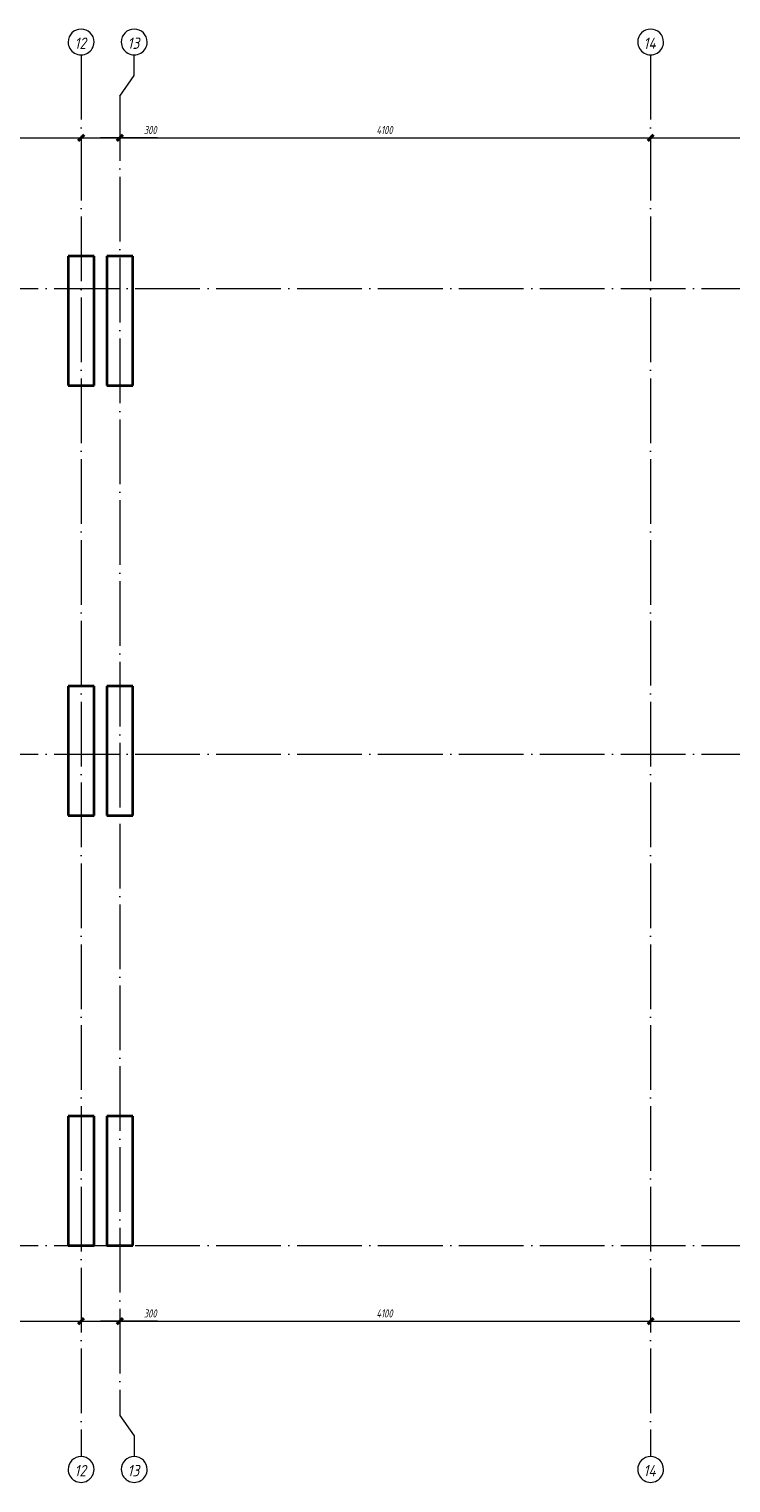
# Model space of a CAD drawing. Header units: millimetres. Extents: x 25691 to 55844, y 7165 to 18405.
# Tile 40 of 71: x 40698 to 46120, y 7165 to 18405. Entities that reach past the tile are written whole.
import ezdxf

# ---------------------------------------------------------------- set-up
doc = ezdxf.new("R2010")
doc.units = ezdxf.units.MM
doc.linetypes.add('ADSK_Линия сетки', pattern=[625, 500, -62.5, 0, -62.5])
for name, color, linetype, lineweight in [('A-____-____-DIMS', 211, 'Continuous', 9), ('A-____-____-DIMS-25', 211, 'Continuous', 9), ('S-COLS-____-MCUT', 52, 'Continuous', 50), ('S-GRID-____-IDEN', 1, 'Continuous', 20), ('S-GRID-____-OTLN', 1, 'Continuous', 9)]:
    doc.layers.add(name, color=color, linetype=linetype, lineweight=lineweight)
doc.styles.add('GOST Common_I', font='GOST Common Italic.ttf', dxfattribs={"width": 0.9, "height": 87.5})
doc.styles.add('GOST Common_I_1', font='GOST Common Italic.ttf', dxfattribs={"width": 0.8, "height": 62.5})
doc.dimstyles.new('ADSK_Округление_5мм__Узкий_', dxfattribs={"dimscale": 304.8, "dimtxt": 0.206224, "dimasz": 0.147638, "dimexe": 0.123031, "dimexo": 0.000269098, "dimgap": 0.032808, "dimtad": 1, "dimdec": 0, "dimlfac": 304.8, "dimrnd": 5, "dimdsep": 46, "dimtxsty": 'GOST Common_I_1', "dimblk1": 'OBLIQUE', "dimblk2": 'OBLIQUE', "dimsah": 1, "dimcen": 0.09, "dimdle": 0.123031, "dimazin": 0, "dimtfac": 1, "dimtdec": 4, "dimtix": 1, "dimtmove": 0, "dimatfit": 3, "dimfxl": 1, "dimtvp": 1, "dimtfill": 1, "dimtolj": 1, "dimtzin": 0, "dimlwd": 20, "dimlwe": 20, "dimarcsym": 2})
doc.dimstyles.new('ADSK_Округление_5мм__Узкий__1', dxfattribs={"dimscale": 304.8, "dimtxt": 0.206224, "dimasz": 0.147638, "dimexe": 0.123031, "dimexo": 0.000269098, "dimgap": 0.032808, "dimtad": 1, "dimdec": 0, "dimlfac": 304.8, "dimrnd": 5, "dimdsep": 46, "dimtxsty": 'GOST Common_I_1', "dimblk1": 'OBLIQUE', "dimblk2": 'OBLIQUE', "dimsah": 1, "dimcen": 0.09, "dimdle": 0.123031, "dimazin": 0, "dimtfac": 1, "dimtdec": 4, "dimtix": 1, "dimtmove": 1, "dimatfit": 3, "dimfxl": 1, "dimtvp": 1, "dimtfill": 1, "dimtolj": 1, "dimtzin": 0, "dimlwd": 20, "dimlwe": 20, "dimarcsym": 2})

# ---------------------------------------------------------------- blocks, each defined once
blk = doc.blocks.new('Ось сетки - Круг_Ø8 мм-6408-КЖ1_ПЭ_ВЭ15_Армирование_Вертикальное')
at = {"layer": 'S-GRID-____-IDEN'}
for start, end in [(90, 270), (270, 90)]:
    blk.add_arc((25791, 9000), 100, start, end, dxfattribs=at)
blk = doc.blocks.new('DIMBLOCK6-КЖ1_ПЭ_ВЭ15_Армирование_Вертикальное')
at = {"layer": 'A-____-____-DIMS-25', "lineweight": 40}
for p, q in [((37000, 8416), (37023, 8438)), ((41100, 8416), (41122, 8438)), ((37000, 8416), (36978, 8393)), ((41100, 8416), (41077, 8393))]:
    blk.add_line(p, q, dxfattribs=at)
at = {"layer": 'A-____-____-DIMS-25', "lineweight": 20}
for p, q in [((37000, 8416), (37000, 8422)), ((37000, 8416), (41100, 8416)), ((37000, 8416), (37000, 8378)), ((41100, 8416), (41100, 8422)), ((41100, 8416), (41100, 8378))]:
    blk.add_line(p, q, dxfattribs=at)
at = {"layer": 'A-____-____-DIMS-25', "color": 0, "lineweight": 20, "insert": (38982, 8507), "char_height": 62.5, "width": 163.64, "attachment_point": 1, "line_spacing_factor": 1.022761, "style": 'GOST Common_I_1', "bg_fill": 3, "box_fill_scale": 1.25, "bg_fill_color": 256, "bg_fill_true_color": 13158600, "bg_fill_transparency": 0}
blk.add_mtext('4100', dxfattribs=at)
blk = doc.blocks.new('_Oblique')
at = {"color": 0, "linetype": 'ByBlock', "lineweight": -2}
blk.add_line((-0.5, -0.5), (0.5, 0.5), dxfattribs=at)
blk = doc.blocks.new('DIMBLOCK7-КЖ1_ПЭ_ВЭ15_Армирование_Вертикальное')
at = {"layer": 'A-____-____-DIMS-25', "lineweight": 40}
for p, q in [((41100, 8416), (41122, 8438)), ((41400, 8416), (41422, 8438)), ((41100, 8416), (41077, 8393)), ((41400, 8416), (41377, 8393))]:
    blk.add_line(p, q, dxfattribs=at)
at = {"layer": 'A-____-____-DIMS-25', "lineweight": 20}
for p, q in [((41100, 8416), (41100, 8422)), ((41100, 8416), (41400, 8416)), ((41100, 8416), (41100, 8378)), ((41572, 8416), (41250, 8416)), ((41400, 8416), (41400, 8422)), ((41400, 8416), (41400, 8378)), ((41690, 8416), (41572, 8416))]:
    blk.add_line(p, q, dxfattribs=at)
at = {"layer": 'A-____-____-DIMS-25', "color": 0, "lineweight": 20, "insert": (41585, 8507), "char_height": 62.5, "width": 126.57, "attachment_point": 1, "line_spacing_factor": 1.022761, "style": 'GOST Common_I_1', "bg_fill": 3, "box_fill_scale": 1.25, "bg_fill_color": 256, "bg_fill_true_color": 13158600, "bg_fill_transparency": 0}
blk.add_mtext('300', dxfattribs=at)
blk = doc.blocks.new('DIMBLOCK8-КЖ1_ПЭ_ВЭ15_Армирование_Вертикальное')
at = {"layer": 'A-____-____-DIMS-25', "lineweight": 40}
for p, q in [((41400, 8416), (41422, 8438)), ((45500, 8416), (45523, 8438)), ((41400, 8416), (41377, 8393)), ((45500, 8416), (45478, 8393))]:
    blk.add_line(p, q, dxfattribs=at)
at = {"layer": 'A-____-____-DIMS-25', "lineweight": 20}
for p, q in [((41400, 8416), (41400, 8422)), ((41400, 8416), (45500, 8416)), ((41400, 8416), (41400, 8378)), ((45500, 8416), (45500, 8422)), ((45500, 8416), (45500, 8378))]:
    blk.add_line(p, q, dxfattribs=at)
at = {"layer": 'A-____-____-DIMS-25', "color": 0, "lineweight": 20, "insert": (43382, 8507), "char_height": 62.5, "width": 163.64, "attachment_point": 1, "line_spacing_factor": 1.022761, "style": 'GOST Common_I_1', "bg_fill": 3, "box_fill_scale": 1.25, "bg_fill_color": 256, "bg_fill_true_color": 13158600, "bg_fill_transparency": 0}
blk.add_mtext('4100', dxfattribs=at)
blk = doc.blocks.new('DIMBLOCK9-КЖ1_ПЭ_ВЭ15_Армирование_Вертикальное')
at = {"layer": 'A-____-____-DIMS-25', "lineweight": 40}
for p, q in [((45500, 8416), (45523, 8438)), ((47250, 8416), (47273, 8438)), ((45500, 8416), (45478, 8393)), ((47250, 8416), (47228, 8393))]:
    blk.add_line(p, q, dxfattribs=at)
at = {"layer": 'A-____-____-DIMS-25', "lineweight": 20}
for p, q in [((45500, 8416), (45500, 8422)), ((45500, 8416), (47250, 8416)), ((45500, 8416), (45500, 8378)), ((47250, 8416), (47250, 8422)), ((47250, 8416), (47250, 8378))]:
    blk.add_line(p, q, dxfattribs=at)
at = {"layer": 'A-____-____-DIMS-25', "color": 0, "lineweight": 20, "insert": (46309, 8507), "char_height": 62.5, "width": 157.25, "attachment_point": 1, "line_spacing_factor": 1.022761, "style": 'GOST Common_I_1', "bg_fill": 3, "box_fill_scale": 1.25, "bg_fill_color": 256, "bg_fill_true_color": 13158600, "bg_fill_transparency": 0}
blk.add_mtext('1750', dxfattribs=at)
blk = doc.blocks.new('DIMBLOCK18-КЖ1_ПЭ_ВЭ15_Армирование_Вертикальное')
at = {"layer": 'A-____-____-DIMS-25', "lineweight": 40}
for p, q in [((37000, 17564), (36978, 17542)), ((37000, 17564), (37023, 17587)), ((41100, 17564), (41078, 17542)), ((41100, 17564), (41123, 17587))]:
    blk.add_line(p, q, dxfattribs=at)
at = {"layer": 'A-____-____-DIMS-25', "lineweight": 20}
for p, q in [((37000, 17564), (37000, 17571)), ((37000, 17564), (41100, 17564)), ((37000, 17564), (37000, 17527)), ((41100, 17564), (41100, 17571)), ((41100, 17564), (41100, 17527))]:
    blk.add_line(p, q, dxfattribs=at)
at = {"layer": 'A-____-____-DIMS-25', "color": 0, "lineweight": 20, "insert": (38982, 17656), "char_height": 62.5, "width": 163.64, "attachment_point": 1, "line_spacing_factor": 1.022761, "style": 'GOST Common_I_1', "bg_fill": 3, "box_fill_scale": 1.25, "bg_fill_color": 256, "bg_fill_true_color": 13158600, "bg_fill_transparency": 0}
blk.add_mtext('4100', dxfattribs=at)
blk = doc.blocks.new('DIMBLOCK19-КЖ1_ПЭ_ВЭ15_Армирование_Вертикальное')
at = {"layer": 'A-____-____-DIMS-25', "lineweight": 40}
for p, q in [((41100, 17564), (41078, 17542)), ((41100, 17564), (41123, 17587)), ((41400, 17564), (41377, 17542)), ((41400, 17564), (41422, 17587))]:
    blk.add_line(p, q, dxfattribs=at)
at = {"layer": 'A-____-____-DIMS-25', "lineweight": 20}
for p, q in [((41100, 17564), (41100, 17571)), ((41100, 17564), (41400, 17564)), ((41100, 17564), (41100, 17527)), ((41572, 17564), (41250, 17564)), ((41400, 17564), (41400, 17571)), ((41400, 17564), (41400, 17527)), ((41690, 17564), (41572, 17564))]:
    blk.add_line(p, q, dxfattribs=at)
at = {"layer": 'A-____-____-DIMS-25', "color": 0, "lineweight": 20, "insert": (41585, 17656), "char_height": 62.5, "width": 126.57, "attachment_point": 1, "line_spacing_factor": 1.022761, "style": 'GOST Common_I_1', "bg_fill": 3, "box_fill_scale": 1.25, "bg_fill_color": 256, "bg_fill_true_color": 13158600, "bg_fill_transparency": 0}
blk.add_mtext('300', dxfattribs=at)
blk = doc.blocks.new('DIMBLOCK20-КЖ1_ПЭ_ВЭ15_Армирование_Вертикальное')
at = {"layer": 'A-____-____-DIMS-25', "lineweight": 40}
for p, q in [((41400, 17564), (41377, 17542)), ((41400, 17564), (41422, 17587)), ((45500, 17564), (45478, 17542)), ((45500, 17564), (45523, 17587))]:
    blk.add_line(p, q, dxfattribs=at)
at = {"layer": 'A-____-____-DIMS-25', "lineweight": 20}
for p, q in [((41400, 17564), (41400, 17571)), ((41400, 17564), (45500, 17564)), ((41400, 17564), (41400, 17527)), ((45500, 17564), (45500, 17571)), ((45500, 17564), (45500, 17527))]:
    blk.add_line(p, q, dxfattribs=at)
at = {"layer": 'A-____-____-DIMS-25', "color": 0, "lineweight": 20, "insert": (43382, 17656), "char_height": 62.5, "width": 163.64, "attachment_point": 1, "line_spacing_factor": 1.022761, "style": 'GOST Common_I_1', "bg_fill": 3, "box_fill_scale": 1.25, "bg_fill_color": 256, "bg_fill_true_color": 13158600, "bg_fill_transparency": 0}
blk.add_mtext('4100', dxfattribs=at)
blk = doc.blocks.new('DIMBLOCK21-КЖ1_ПЭ_ВЭ15_Армирование_Вертикальное')
at = {"layer": 'A-____-____-DIMS-25', "lineweight": 40}
for p, q in [((45500, 17564), (45478, 17542)), ((45500, 17564), (45523, 17587)), ((47250, 17564), (47228, 17542)), ((47250, 17564), (47273, 17587))]:
    blk.add_line(p, q, dxfattribs=at)
at = {"layer": 'A-____-____-DIMS-25', "lineweight": 20}
for p, q in [((45500, 17564), (45500, 17571)), ((45500, 17564), (47250, 17564)), ((45500, 17564), (45500, 17527)), ((47250, 17564), (47250, 17571)), ((47250, 17564), (47250, 17527))]:
    blk.add_line(p, q, dxfattribs=at)
at = {"layer": 'A-____-____-DIMS-25', "color": 0, "lineweight": 20, "insert": (46309, 17656), "char_height": 62.5, "width": 157.25, "attachment_point": 1, "line_spacing_factor": 1.022761, "style": 'GOST Common_I_1', "bg_fill": 3, "box_fill_scale": 1.25, "bg_fill_color": 256, "bg_fill_true_color": 13158600, "bg_fill_transparency": 0}
blk.add_mtext('1750', dxfattribs=at)

msp = doc.modelspace()

# ---------------------------------------------------------------- linework, layer by layer
at = {"layer": 'S-COLS-____-MCUT', "lineweight": 35}
for p, q in [((41199.9984, 16650.001), (40999.9984, 16650.001)), ((40999.9984, 16650.001), (40999.9984, 15650.001)), ((41199.9984, 15650.001), (41199.9984, 16650.001)), ((41499.9992, 16650.001), (41299.9992, 16650.001)), ((41299.9992, 16650.001), (41299.9992, 15650.001)), ((41499.9992, 15650.001), (41499.9992, 16650.001)), ((40999.9984, 15650.001), (41199.9984, 15650.001)), ((41299.9992, 15650.001), (41499.9992, 15650.001)), ((41199.9984, 13325.0005), (40999.9984, 13325.0005)), ((40999.9984, 13325.0005), (40999.9984, 12325.0005)), ((41199.9984, 12325.0005), (41199.9984, 13325.0005)), ((41499.9992, 13325.0005), (41299.9992, 13325.0005)), ((41299.9992, 13325.0005), (41299.9992, 12325.0005)), ((41499.9992, 12325.0005), (41499.9992, 13325.0005)), ((40999.9984, 12325.0005), (41199.9984, 12325.0005)), ((41299.9992, 12325.0005), (41499.9992, 12325.0005)), ((41199.9984, 10000), (40999.9984, 10000)), ((40999.9984, 10000), (40999.9984, 9000)), ((41199.9984, 9000), (41199.9984, 10000)), ((41499.9992, 10000), (41299.9992, 10000)), ((41299.9992, 10000), (41299.9992, 9000)), ((41499.9992, 9000), (41499.9992, 10000)), ((40999.9984, 9000), (41199.9984, 9000)), ((41299.9992, 9000), (41499.9992, 9000))]:
    msp.add_line(p, q, dxfattribs=at)
at = {"layer": 'S-GRID-____-OTLN', "linetype": 'ADSK_Линия сетки'}
for p, q in [((41100, 18205.465), (41100, 7369.9611)), ((45500, 18205.465), (45500, 7369.9611)), ((41400, 17887.965), (41400, 7687.4611)), ((25890.8725, 16400.001), (55563.1847, 16400.001)), ((25890.8725, 12800.001), (55563.1847, 12800.001)), ((25890.8725, 9000), (55563.1847, 9000))]:
    msp.add_line(p, q, dxfattribs=at)
at = {"layer": 'S-GRID-____-OTLN'}
for p, q in [((41510.4835, 18046.715), (41510.4835, 18205.465)), ((41400, 17887.965), (41510.4835, 18046.715)), ((41400, 7687.4611), (41510.4835, 7528.7111)), ((41510.4835, 7528.7111), (41510.4835, 7369.9611))]:
    msp.add_line(p, q, dxfattribs=at)

# ---------------------------------------------------------------- block references
at = {"layer": 'S-GRID-____-IDEN', "rotation": 269.9999999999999}
for p in [(32100, 44096.3375), (32510.4835, 44096.3375), (36500, 44096.3375), (32100, 33060.8336), (32510.4835, 33060.8336), (36500, 33060.8336)]:
    msp.add_blockref('Ось сетки - Круг_Ø8 мм-6408-КЖ1_ПЭ_ВЭ15_Армирование_Вертикальное', p, dxfattribs=at)

# ---------------------------------------------------------------- texts
at = {"layer": 'S-GRID-____-IDEN', "lineweight": 9, "char_height": 87.5, "attachment_point": 1, "style": 'GOST Common_I'}
for s, insert, width in [('12', (41049.5827, 18339.7848), 119.050594), ('13', (41459.2787, 18339.7848), 120.854391), ('14', (45445.0827, 18339.7848), 129.873375), ('12', (41049.5827, 7304.2809), 119.050594), ('13', (41459.2787, 7304.2809), 120.854391), ('14', (45445.0827, 7304.2809), 129.873375)]:
    msp.add_mtext(s, dxfattribs=dict(at, insert=insert, width=width))

# ---------------------------------------------------------------- next in the draw order: dimensions: what is measured, and where the dimension line sits
at = {"layer": 'A-____-____-DIMS', "lineweight": 20}
for base, p1, p2, picture, middle in [((41100, 17564.3826), (37000, 17596.2024), (41100, 17596.2024), 'DIMBLOCK18-КЖ1_ПЭ_ВЭ15_Армирование_Вертикальное', (39050, 17605.6326)), ((41100, 8415.5788), (37000, 8447.3986), (41100, 8447.3986), 'DIMBLOCK6-КЖ1_ПЭ_ВЭ15_Армирование_Вертикальное', (39050, 8456.8288))]:
    dim = msp.add_linear_dim(base=base, p1=p1, p2=p2, dimstyle='ADSK_Округление_5мм__Узкий_', override={"dimpost": '<>', "dimfxl": 4100}, dxfattribs=at)
    dim.commit()
    dim.dimension.update_dxf_attribs({"geometry": picture, "text_midpoint": middle})

# ---------------------------------------------------------------- next in the draw order: dimensions: what is measured, and where the dimension line sits
for base, p1, p2, picture, middle in [((41400, 17564.3826), (41100, 17596.2024), (41400, 17596.2024), 'DIMBLOCK19-КЖ1_ПЭ_ВЭ15_Армирование_Вертикальное', (41648.1472, 17614.3927)), ((41400, 8415.5788), (41100, 8447.3986), (41400, 8447.3986), 'DIMBLOCK7-КЖ1_ПЭ_ВЭ15_Армирование_Вертикальное', (41648.1472, 8465.5889))]:
    dim = msp.add_linear_dim(base=base, p1=p1, p2=p2, dimstyle='ADSK_Округление_5мм__Узкий__1', override={"dimpost": '<>', "dimfxl": 300}, dxfattribs=at)
    dim.commit()
    dim.dimension.update_dxf_attribs({"geometry": picture, "text_midpoint": middle, "dimtype": 160})

# ---------------------------------------------------------------- next in the draw order: dimensions: what is measured, and where the dimension line sits
for base, p1, p2, picture, middle in [((45500, 17564.3826), (41400, 17596.2024), (45500, 17596.2024), 'DIMBLOCK20-КЖ1_ПЭ_ВЭ15_Армирование_Вертикальное', (43450, 17605.6326)), ((45500, 8415.5788), (41400, 8447.3986), (45500, 8447.3986), 'DIMBLOCK8-КЖ1_ПЭ_ВЭ15_Армирование_Вертикальное', (43450, 8456.8288))]:
    dim = msp.add_linear_dim(base=base, p1=p1, p2=p2, dimstyle='ADSK_Округление_5мм__Узкий_', override={"dimpost": '<>', "dimfxl": 4100}, dxfattribs=at)
    dim.commit()
    dim.dimension.update_dxf_attribs({"geometry": picture, "text_midpoint": middle})

# ---------------------------------------------------------------- next in the draw order: dimensions: what is measured, and where the dimension line sits
for base, p1, p2, picture, middle in [((47250, 17564.3826), (45500, 17596.2024), (47250, 17596.2024), 'DIMBLOCK21-КЖ1_ПЭ_ВЭ15_Армирование_Вертикальное', (46375, 17605.6326)), ((47250, 8415.5788), (45500, 8447.3986), (47250, 8447.3986), 'DIMBLOCK9-КЖ1_ПЭ_ВЭ15_Армирование_Вертикальное', (46375, 8456.8288))]:
    dim = msp.add_linear_dim(base=base, p1=p1, p2=p2, dimstyle='ADSK_Округление_5мм__Узкий_', override={"dimpost": '<>', "dimfxl": 1750}, dxfattribs=at)
    dim.commit()
    dim.dimension.update_dxf_attribs({"geometry": picture, "text_midpoint": middle})

doc.saveas('drawing.dxf')
